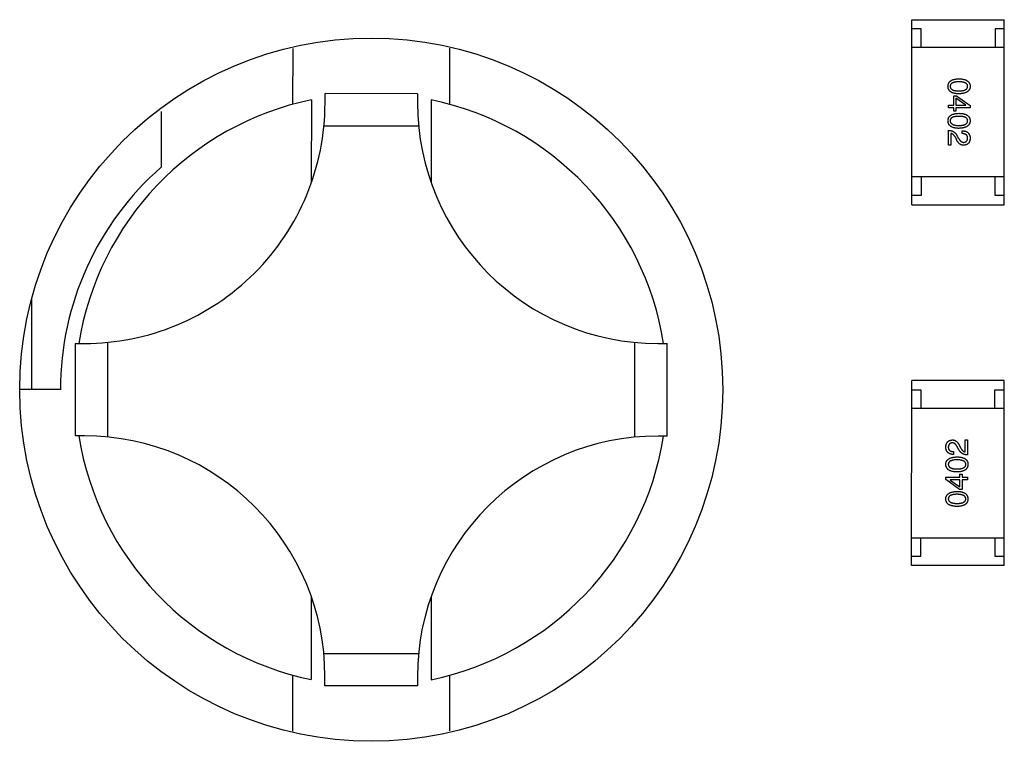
# Model space of a CAD drawing. Header units: inches. Extents: x -29 to 164, y -51 to 83.
# Tile 96 of 164: x 141.63 to 146.95, y 0.26 to 4.16. Entities that reach past the tile are written whole.
import ezdxf

# ---------------------------------------------------------------- set-up
doc = ezdxf.new("R2010")
doc.units = ezdxf.units.IN
doc.header["$LTSCALE"] = 1.21
doc.header["$MEASUREMENT"] = 0
doc.layers.get('0').update_dxf_attribs({"linetype": 'CONTINUOUS'})

msp = doc.modelspace()

# ---------------------------------------------------------------- linework, layer by layer
at = {"color": 7, "linetype": 'Continuous'}
for p, q in [((146.4513, 3.1566), (146.4515, 4.1566)), ((146.4515, 4.1566), (146.9515, 4.1565)), ((146.9513, 3.1565), (146.9515, 4.1565)), ((146.5015, 4.1066), (146.4515, 4.1066)), ((146.5014, 4.0066), (146.5015, 4.1066)), ((146.9015, 4.1065), (146.9014, 4.0065)), ((146.9515, 4.1065), (146.9015, 4.1065)), ((143.1053, 4.0006), (143.1052, 3.6994)), ((143.9552, 3.6993), (143.9553, 4.0019)), ((146.9514, 4.0065), (146.4514, 4.0066)), ((143.7802, 3.7568), (143.2802, 3.7569)), ((143.2802, 3.7069), (143.2802, 3.7569)), ((143.7802, 3.7568), (143.7802, 3.7068)), ((146.6779, 3.7459), (146.6923, 3.7459)), ((146.6779, 3.6941), (146.6779, 3.7459)), ((146.7441, 3.6947), (146.6903, 3.7321)), ((146.6903, 3.7321), (146.6903, 3.6941)), ((146.6923, 3.7459), (146.767, 3.6921)), ((143.2062, 3.7237), (143.2061, 3.2786)), ((143.8542, 3.7236), (143.8541, 3.2785)), ((146.649, 3.6941), (146.6779, 3.6941)), ((146.649, 3.6797), (146.649, 3.6941)), ((146.6779, 3.6797), (146.649, 3.6797)), ((146.6779, 3.662), (146.6779, 3.6797)), ((146.6903, 3.6941), (146.7441, 3.6941)), ((146.767, 3.6796), (146.6903, 3.6797)), ((146.6903, 3.6797), (146.6903, 3.662)), ((146.7441, 3.6941), (146.7441, 3.6947)), ((146.767, 3.6921), (146.767, 3.6796)), ((142.3952, 3.6609), (142.3951, 3.36)), ((146.6903, 3.662), (146.6779, 3.662)), ((143.7862, 3.5818), (143.2741, 3.5819)), ((146.649, 3.4781), (146.649, 3.5587)), ((146.6627, 3.5423), (146.6627, 3.4781)), ((146.6922, 3.5102), (146.685, 3.5227)), ((146.6955, 3.5312), (146.7047, 3.5154)), ((146.7244, 3.541), (146.7244, 3.5561)), ((146.6627, 3.4781), (146.649, 3.4781)), ((146.9513, 3.3065), (146.4513, 3.3066)), ((146.5013, 3.3066), (146.5013, 3.2066)), ((146.9013, 3.2065), (146.9013, 3.3065)), ((146.5013, 3.2066), (146.4513, 3.2066)), ((146.9513, 3.2065), (146.9013, 3.2065)), ((146.4513, 3.1566), (146.9513, 3.1565)), ((141.6949, 2.1572), (141.695, 2.6496)), ((141.9299, 2.4072), (141.9298, 1.9072)), ((141.9299, 2.4072), (141.9799, 2.4071)), ((142.1049, 2.4131), (142.1048, 1.9011)), ((144.9548, 1.9005), (144.9549, 2.4125)), ((145.0799, 2.4065), (145.1299, 2.4065)), ((145.1298, 1.9065), (145.1299, 2.4065)), ((146.4506, 1.2068), (146.4508, 2.2068)), ((146.9508, 2.2067), (146.4508, 2.2068)), ((146.9506, 1.2067), (146.9508, 2.2067)), ((141.8499, 2.1572), (141.6299, 2.1572)), ((146.4508, 2.1568), (146.5008, 2.1568)), ((146.5008, 2.1568), (146.5008, 2.0568)), ((146.9008, 2.1567), (146.9508, 2.1567)), ((146.9008, 2.0567), (146.9008, 2.1567)), ((146.4508, 2.0568), (146.9508, 2.0567)), ((141.9798, 1.9071), (141.9298, 1.9072)), ((145.1298, 1.9065), (145.0798, 1.9065)), ((146.7393, 1.8852), (146.7531, 1.8852)), ((146.7393, 1.821), (146.7393, 1.8852)), ((146.7531, 1.8852), (146.7531, 1.8046)), ((146.6777, 1.8223), (146.6777, 1.8072)), ((146.7065, 1.8321), (146.6974, 1.8478)), ((146.7098, 1.8531), (146.717, 1.8406)), ((146.635, 1.6836), (146.7118, 1.6836)), ((146.635, 1.6712), (146.635, 1.6836)), ((146.7098, 1.6174), (146.635, 1.6712)), ((146.7118, 1.6692), (146.658, 1.6692)), ((146.658, 1.6692), (146.658, 1.6685)), ((146.658, 1.6685), (146.7117, 1.6312)), ((146.7117, 1.6312), (146.7118, 1.6692)), ((146.7118, 1.7013), (146.7242, 1.7013)), ((146.7118, 1.6836), (146.7118, 1.7013)), ((146.7242, 1.7013), (146.7242, 1.6836)), ((146.7242, 1.6836), (146.7531, 1.6836)), ((146.7531, 1.6692), (146.7242, 1.6692)), ((146.7242, 1.6692), (146.7242, 1.6174)), ((146.7531, 1.6836), (146.7531, 1.6692)), ((146.7242, 1.6174), (146.7098, 1.6174)), ((146.4506, 1.3568), (146.9506, 1.3567)), ((146.5006, 1.2568), (146.5006, 1.3568)), ((146.9006, 1.3567), (146.9006, 1.2567)), ((146.4506, 1.2568), (146.5006, 1.2568)), ((146.9006, 1.2567), (146.9506, 1.2567)), ((146.9506, 1.2067), (146.4506, 1.2068)), ((143.2056, 1.0352), (143.2055, 0.59)), ((143.8537, 1.035), (143.8536, 0.5899)), ((143.2735, 0.7319), (143.7856, 0.7318)), ((143.1045, 0.6144), (143.1045, 0.3118)), ((143.2795, 0.5569), (143.2795, 0.6069)), ((143.7795, 0.6068), (143.7795, 0.5568)), ((143.9545, 0.3131), (143.9545, 0.6142)), ((143.7795, 0.5568), (143.2795, 0.5569))]:
    msp.add_line(p, q, dxfattribs=at)
msp.add_circle((143.5299, 2.1568), 1.9, dxfattribs=at)
for centre, radius, start, end in [((143.5299, 2.1568), 1.6, 101.6725, 170.9989), ((141.9802, 3.7071), 1.3, 269.988, 359.988), ((145.0802, 3.7065), 1.3, 179.988, 269.988), ((143.5299, 2.1568), 1.6, 8.9773, 78.3034), ((143.4499, 2.1568), 1.6, 131.2402, 179.988), ((143.5299, 2.1568), 1.6, 188.9773, 258.3034), ((141.9795, 0.6071), 1.3, 359.988, 89.988), ((145.0795, 0.6065), 1.3, 89.988, 179.988), ((143.5299, 2.1568), 1.6, 281.6725, 350.9987)]:
    msp.add_arc(centre, radius, start, end, dxfattribs=at)
for points, knots in [([(146.6471, 3.7965), (146.6471, 3.7981), (146.6473, 3.8012), (146.648, 3.8057), (146.6493, 3.8099), (146.6509, 3.8139), (146.653, 3.8175), (146.6556, 3.8208), (146.6586, 3.8238), (146.6622, 3.8265), (146.6661, 3.8289), (146.6705, 3.831), (146.6753, 3.8328), (146.6806, 3.8342), (146.6863, 3.8355), (146.6925, 3.8363), (146.6992, 3.8369), (146.7037, 3.8371), (146.7061, 3.8372)], [0, 0, 0, 0, 0.059135, 0.115606, 0.169241, 0.221578, 0.273261, 0.324749, 0.377329, 0.431642, 0.488541, 0.548597, 0.612232, 0.680174, 0.752504, 0.829777, 0.912307, 1, 1, 1, 1]), ([(146.7061, 3.8372), (146.7085, 3.8371), (146.7133, 3.8369), (146.7201, 3.8363), (146.7265, 3.8354), (146.7324, 3.8342), (146.7379, 3.8327), (146.7429, 3.8309), (146.7474, 3.8289), (146.7515, 3.8265), (146.7551, 3.8238), (146.7582, 3.8208), (146.7609, 3.8175), (146.7631, 3.8138), (146.7648, 3.8099), (146.7661, 3.8057), (146.7669, 3.8012), (146.767, 3.7981), (146.7671, 3.7965)], [0, 0, 0, 0, 0.088823, 0.172287, 0.250296, 0.323438, 0.392244, 0.456221, 0.516635, 0.573871, 0.628, 0.680335, 0.731489, 0.782557, 0.834044, 0.886738, 0.942089, 1, 1, 1, 1]), ([(146.7061, 3.7559), (146.7037, 3.756), (146.6991, 3.7561), (146.6925, 3.7567), (146.6863, 3.7576), (146.6806, 3.7588), (146.6753, 3.7603), (146.6705, 3.7621), (146.6661, 3.7642), (146.6621, 3.7666), (146.6586, 3.7693), (146.6556, 3.7723), (146.653, 3.7756), (146.6509, 3.7792), (146.6493, 3.7831), (146.648, 3.7873), (146.6473, 3.7918), (146.6471, 3.795), (146.6471, 3.7965)], [0, 0, 0, 0, 0.08769, 0.170218, 0.24749, 0.319818, 0.387758, 0.451391, 0.511445, 0.568185, 0.622681, 0.67526, 0.726746, 0.778428, 0.830764, 0.884397, 0.940866, 1, 1, 1, 1]), ([(146.7061, 3.8208), (146.7042, 3.8208), (146.7005, 3.8207), (146.6951, 3.8204), (146.6901, 3.82), (146.6855, 3.8194), (146.6813, 3.8185), (146.6774, 3.8175), (146.6739, 3.8162), (146.6707, 3.8148), (146.6679, 3.8132), (146.6655, 3.8114), (146.6634, 3.8094), (146.6618, 3.8072), (146.6604, 3.8048), (146.6595, 3.8022), (146.659, 3.7994), (146.6589, 3.7975), (146.6589, 3.7965)], [0, 0, 0, 0, 0.096457, 0.187288, 0.27178, 0.350132, 0.423455, 0.491343, 0.554037, 0.612253, 0.666313, 0.717038, 0.764921, 0.811214, 0.856775, 0.902988, 0.950234, 1, 1, 1, 1]), ([(146.6589, 3.7965), (146.6589, 3.7955), (146.6591, 3.7936), (146.6597, 3.7907), (146.6607, 3.7881), (146.662, 3.7856), (146.6637, 3.7833), (146.6658, 3.7813), (146.6682, 3.7794), (146.671, 3.7778), (146.6742, 3.7763), (146.6777, 3.775), (146.6815, 3.774), (146.6858, 3.7731), (146.6903, 3.7724), (146.6953, 3.772), (146.7005, 3.7717), (146.7042, 3.7716), (146.7061, 3.7716)], [0, 0, 0, 0, 0.050879, 0.099377, 0.146973, 0.193618, 0.240619, 0.289461, 0.34047, 0.395283, 0.453059, 0.515633, 0.582666, 0.655287, 0.732971, 0.815933, 0.905166, 1, 1, 1, 1]), ([(146.7533, 3.7965), (146.7533, 3.7975), (146.7532, 3.7994), (146.7526, 3.8022), (146.7517, 3.8048), (146.7504, 3.8072), (146.7487, 3.8094), (146.7467, 3.8114), (146.7442, 3.8132), (146.7414, 3.8148), (146.7383, 3.8162), (146.7348, 3.8175), (146.7309, 3.8185), (146.7266, 3.8194), (146.722, 3.82), (146.717, 3.8204), (146.7117, 3.8207), (146.708, 3.8208), (146.7061, 3.8208)], [0, 0, 0, 0, 0.049764, 0.097007, 0.143217, 0.188577, 0.235116, 0.282997, 0.333719, 0.387776, 0.445989, 0.508679, 0.576563, 0.649481, 0.728235, 0.812722, 0.903548, 1, 1, 1, 1]), ([(146.7061, 3.7716), (146.708, 3.7716), (146.7117, 3.7717), (146.717, 3.772), (146.722, 3.7724), (146.7266, 3.7731), (146.7309, 3.774), (146.7348, 3.775), (146.7383, 3.7763), (146.7414, 3.7777), (146.7442, 3.7794), (146.7467, 3.7812), (146.7487, 3.7833), (146.7504, 3.7856), (146.7517, 3.788), (146.7526, 3.7907), (146.7532, 3.7936), (146.7533, 3.7955), (146.7533, 3.7965)], [0, 0, 0, 0, 0.095719, 0.185854, 0.269738, 0.347952, 0.420315, 0.487894, 0.550245, 0.608186, 0.662454, 0.713283, 0.761375, 0.808209, 0.854301, 0.901312, 0.949396, 1, 1, 1, 1]), ([(146.7671, 3.7965), (146.767, 3.7949), (146.7668, 3.7919), (146.7659, 3.7874), (146.7646, 3.7833), (146.7628, 3.7794), (146.7606, 3.7759), (146.7579, 3.7726), (146.7547, 3.7696), (146.7511, 3.7669), (146.7471, 3.7645), (146.7426, 3.7624), (146.7376, 3.7606), (146.7322, 3.7591), (146.7263, 3.7578), (146.72, 3.7569), (146.7132, 3.7562), (146.7085, 3.756), (146.7061, 3.7559)], [0, 0, 0, 0, 0.057415, 0.112361, 0.16496, 0.216437, 0.267441, 0.318839, 0.371478, 0.426325, 0.483626, 0.544235, 0.608673, 0.677374, 0.750405, 0.828394, 0.911525, 1, 1, 1, 1]), ([(146.647, 3.61), (146.6471, 3.6116), (146.6472, 3.6147), (146.648, 3.6192), (146.6492, 3.6234), (146.6509, 3.6273), (146.653, 3.631), (146.6556, 3.6343), (146.6586, 3.6373), (146.6621, 3.6399), (146.6661, 3.6424), (146.6705, 3.6444), (146.6753, 3.6462), (146.6806, 3.6477), (146.6863, 3.6489), (146.6925, 3.6498), (146.6991, 3.6504), (146.7037, 3.6506), (146.706, 3.6507)], [0, 0, 0, 0, 0.059135, 0.115606, 0.169241, 0.221578, 0.273261, 0.324749, 0.377329, 0.431642, 0.488541, 0.548597, 0.612232, 0.680174, 0.752504, 0.829777, 0.912307, 1, 1, 1, 1]), ([(146.706, 3.6343), (146.7041, 3.6343), (146.7004, 3.6342), (146.6951, 3.6339), (146.6901, 3.6335), (146.6855, 3.6328), (146.6812, 3.6319), (146.6773, 3.631), (146.6738, 3.6297), (146.6707, 3.6283), (146.6679, 3.6267), (146.6655, 3.6249), (146.6634, 3.6229), (146.6618, 3.6207), (146.6604, 3.6183), (146.6595, 3.6157), (146.6589, 3.6129), (146.6589, 3.611), (146.6588, 3.61)], [0, 0, 0, 0, 0.096457, 0.187288, 0.27178, 0.350132, 0.423455, 0.491343, 0.554037, 0.612253, 0.666313, 0.717038, 0.764921, 0.811214, 0.856775, 0.902988, 0.950234, 1, 1, 1, 1]), ([(146.706, 3.6507), (146.7085, 3.6506), (146.7132, 3.6504), (146.7201, 3.6498), (146.7264, 3.6489), (146.7324, 3.6477), (146.7378, 3.6462), (146.7428, 3.6444), (146.7474, 3.6423), (146.7514, 3.6399), (146.7551, 3.6373), (146.7582, 3.6342), (146.7609, 3.6309), (146.7631, 3.6273), (146.7648, 3.6234), (146.766, 3.6192), (146.7668, 3.6147), (146.767, 3.6116), (146.767, 3.61)], [0, 0, 0, 0, 0.088823, 0.172287, 0.250296, 0.323438, 0.392244, 0.456221, 0.516635, 0.573871, 0.628, 0.680335, 0.731489, 0.782557, 0.834044, 0.886738, 0.942089, 1, 1, 1, 1]), ([(146.7533, 3.61), (146.7532, 3.611), (146.7531, 3.6129), (146.7526, 3.6157), (146.7517, 3.6183), (146.7504, 3.6207), (146.7487, 3.6229), (146.7466, 3.6249), (146.7442, 3.6267), (146.7414, 3.6283), (146.7383, 3.6297), (146.7347, 3.631), (146.7308, 3.6319), (146.7266, 3.6328), (146.722, 3.6335), (146.717, 3.6339), (146.7116, 3.6342), (146.7079, 3.6343), (146.706, 3.6343)], [0, 0, 0, 0, 0.049764, 0.097007, 0.143217, 0.188577, 0.235116, 0.282997, 0.333719, 0.387776, 0.445989, 0.508679, 0.576563, 0.649481, 0.728235, 0.812722, 0.903548, 1, 1, 1, 1]), ([(146.706, 3.5694), (146.7037, 3.5694), (146.6991, 3.5696), (146.6925, 3.5702), (146.6863, 3.5711), (146.6806, 3.5723), (146.6753, 3.5738), (146.6704, 3.5756), (146.666, 3.5777), (146.6621, 3.5801), (146.6586, 3.5828), (146.6556, 3.5858), (146.653, 3.5891), (146.6509, 3.5927), (146.6492, 3.5966), (146.648, 3.6008), (146.6472, 3.6053), (146.6471, 3.6084), (146.647, 3.61)], [0, 0, 0, 0, 0.08769, 0.170218, 0.24749, 0.319818, 0.387758, 0.451391, 0.511445, 0.568185, 0.622681, 0.67526, 0.726746, 0.778428, 0.830764, 0.884397, 0.940866, 1, 1, 1, 1]), ([(146.6588, 3.61), (146.6589, 3.609), (146.659, 3.607), (146.6596, 3.6042), (146.6606, 3.6015), (146.662, 3.5991), (146.6637, 3.5968), (146.6658, 3.5948), (146.6682, 3.5929), (146.671, 3.5912), (146.6741, 3.5898), (146.6776, 3.5885), (146.6815, 3.5875), (146.6857, 3.5866), (146.6903, 3.5859), (146.6952, 3.5854), (146.7005, 3.5851), (146.7042, 3.5851), (146.706, 3.5851)], [0, 0, 0, 0, 0.050879, 0.099377, 0.146973, 0.193618, 0.240619, 0.289461, 0.34047, 0.395283, 0.453059, 0.515633, 0.582666, 0.655287, 0.732971, 0.815933, 0.905166, 1, 1, 1, 1]), ([(146.706, 3.5851), (146.7079, 3.5851), (146.7116, 3.5851), (146.717, 3.5854), (146.722, 3.5859), (146.7266, 3.5866), (146.7308, 3.5874), (146.7347, 3.5885), (146.7382, 3.5898), (146.7414, 3.5912), (146.7442, 3.5929), (146.7466, 3.5947), (146.7487, 3.5968), (146.7504, 3.599), (146.7517, 3.6015), (146.7526, 3.6042), (146.7531, 3.607), (146.7532, 3.609), (146.7533, 3.61)], [0, 0, 0, 0, 0.095719, 0.185854, 0.269738, 0.347952, 0.420315, 0.487894, 0.550245, 0.608186, 0.662454, 0.713283, 0.761375, 0.808209, 0.854301, 0.901312, 0.949396, 1, 1, 1, 1]), ([(146.767, 3.61), (146.7669, 3.6084), (146.7667, 3.6054), (146.7659, 3.6009), (146.7646, 3.5968), (146.7628, 3.5929), (146.7606, 3.5893), (146.7579, 3.5861), (146.7547, 3.5831), (146.7511, 3.5804), (146.747, 3.578), (146.7425, 3.5759), (146.7375, 3.5741), (146.7321, 3.5725), (146.7262, 3.5713), (146.7199, 3.5703), (146.7131, 3.5697), (146.7084, 3.5695), (146.706, 3.5694)], [0, 0, 0, 0, 0.057415, 0.112361, 0.16496, 0.216437, 0.267441, 0.318839, 0.371478, 0.426325, 0.483626, 0.544235, 0.608673, 0.677374, 0.750405, 0.828394, 0.911525, 1, 1, 1, 1]), ([(146.649, 3.5587), (146.6503, 3.5587), (146.6529, 3.5586), (146.6567, 3.5582), (146.6604, 3.5576), (146.6639, 3.5568), (146.6673, 3.5558), (146.6706, 3.5546), (146.6737, 3.5532), (146.6767, 3.5515), (146.6796, 3.5497), (146.6823, 3.5477), (146.6848, 3.5454), (146.6872, 3.543), (146.6896, 3.5404), (146.6917, 3.5375), (146.6937, 3.5344), (146.6949, 3.5323), (146.6955, 3.5312)], [0, 0, 0, 0, 0.069512, 0.136307, 0.201431, 0.265186, 0.327322, 0.388242, 0.448098, 0.507757, 0.566952, 0.626243, 0.686026, 0.745963, 0.807549, 0.869906, 0.934172, 1, 1, 1, 1]), ([(146.685, 3.5227), (146.6842, 3.5241), (146.6827, 3.5268), (146.6801, 3.5305), (146.6774, 3.5337), (146.6747, 3.5364), (146.6718, 3.5387), (146.6689, 3.5404), (146.6659, 3.5417), (146.6638, 3.5421), (146.6627, 3.5423)], [0, 0, 0, 0, 0.158292, 0.304606, 0.440272, 0.565336, 0.681745, 0.791834, 0.896966, 1, 1, 1, 1]), ([(146.7047, 3.5154), (146.7052, 3.5145), (146.7061, 3.5127), (146.7077, 3.5101), (146.7092, 3.5077), (146.7108, 3.5055), (146.7124, 3.5035), (146.7141, 3.5016), (146.7157, 3.5), (146.7175, 3.4986), (146.7192, 3.4973), (146.721, 3.4962), (146.7228, 3.4953), (146.7246, 3.4946), (146.7265, 3.4941), (146.7284, 3.4938), (146.7303, 3.4937), (146.7316, 3.4938), (146.7322, 3.4938)], [0, 0, 0, 0, 0.084365, 0.165386, 0.24176, 0.314729, 0.38433, 0.449952, 0.513164, 0.5734, 0.630824, 0.68644, 0.740136, 0.792605, 0.844515, 0.896112, 0.947763, 1, 1, 1, 1]), ([(146.7244, 3.5561), (146.7261, 3.556), (146.7293, 3.5559), (146.734, 3.5554), (146.7384, 3.5545), (146.7425, 3.5534), (146.7463, 3.5519), (146.7497, 3.5501), (146.7529, 3.548), (146.7557, 3.5456), (146.7583, 3.5429), (146.7605, 3.5399), (146.7624, 3.5366), (146.7639, 3.5329), (146.7652, 3.529), (146.7661, 3.5247), (146.7668, 3.5202), (146.7669, 3.517), (146.767, 3.5154)], [0, 0, 0, 0, 0.074935, 0.145873, 0.212498, 0.27598, 0.33603, 0.394042, 0.450372, 0.505546, 0.560812, 0.616481, 0.673265, 0.732328, 0.7938, 0.858943, 0.92718, 1, 1, 1, 1]), ([(146.7532, 3.5174), (146.7532, 3.5183), (146.7532, 3.5201), (146.7528, 3.5227), (146.7523, 3.5252), (146.7515, 3.5275), (146.7505, 3.5296), (146.7492, 3.5315), (146.7477, 3.5333), (146.746, 3.5348), (146.7441, 3.5362), (146.742, 3.5374), (146.7396, 3.5384), (146.737, 3.5393), (146.7341, 3.54), (146.7311, 3.5405), (146.7278, 3.5409), (146.7256, 3.541), (146.7244, 3.541)], [0, 0, 0, 0, 0.065945, 0.127767, 0.186553, 0.242898, 0.297728, 0.351599, 0.404854, 0.459191, 0.515338, 0.573322, 0.634405, 0.698538, 0.767039, 0.84022, 0.917406, 1, 1, 1, 1]), ([(146.767, 3.5154), (146.7669, 3.514), (146.7667, 3.5112), (146.7661, 3.5072), (146.7652, 3.5034), (146.7641, 3.4998), (146.7628, 3.4966), (146.7612, 3.4936), (146.7593, 3.4908), (146.7572, 3.4883), (146.7549, 3.4861), (146.7523, 3.4842), (146.7494, 3.4825), (146.7463, 3.4811), (146.743, 3.4799), (146.7394, 3.479), (146.7356, 3.4784), (146.7329, 3.4782), (146.7316, 3.4781)], [0, 0, 0, 0, 0.074847, 0.14558, 0.212628, 0.276599, 0.337792, 0.396608, 0.453638, 0.509854, 0.565589, 0.621545, 0.678777, 0.737222, 0.798388, 0.862259, 0.929312, 1, 1, 1, 1]), ([(146.7322, 3.4938), (146.7331, 3.4939), (146.7347, 3.494), (146.737, 3.4944), (146.7391, 3.495), (146.7412, 3.4957), (146.743, 3.4966), (146.7447, 3.4977), (146.7463, 3.4989), (146.7477, 3.5003), (146.7489, 3.5019), (146.75, 3.5036), (146.7509, 3.5055), (146.7517, 3.5076), (146.7523, 3.5098), (146.7528, 3.5122), (146.7531, 3.5147), (146.7532, 3.5165), (146.7532, 3.5174)], [0, 0, 0, 0, 0.069456, 0.136175, 0.198596, 0.258993, 0.316838, 0.37342, 0.428889, 0.48454, 0.540119, 0.597644, 0.65702, 0.718534, 0.783117, 0.851564, 0.923888, 1, 1, 1, 1]), ([(146.7316, 3.4781), (146.7306, 3.478), (146.7286, 3.478), (146.7257, 3.4782), (146.7228, 3.4787), (146.72, 3.4795), (146.7173, 3.4806), (146.7146, 3.4819), (146.7121, 3.4835), (146.7096, 3.4854), (146.7071, 3.4876), (146.7048, 3.49), (146.7025, 3.4927), (146.7003, 3.4957), (146.6982, 3.4989), (146.6961, 3.5024), (146.6941, 3.5062), (146.6929, 3.5088), (146.6922, 3.5102)], [0, 0, 0, 0, 0.055083, 0.109453, 0.162685, 0.21614, 0.26961, 0.324284, 0.380202, 0.437433, 0.497084, 0.559152, 0.624288, 0.692446, 0.763862, 0.838743, 0.917269, 1, 1, 1, 1]), ([(146.6351, 1.8479), (146.6352, 1.8493), (146.6354, 1.8521), (146.636, 1.8561), (146.6369, 1.8599), (146.6379, 1.8634), (146.6393, 1.8667), (146.6409, 1.8697), (146.6428, 1.8725), (146.6449, 1.8749), (146.6472, 1.8772), (146.6498, 1.8791), (146.6527, 1.8808), (146.6558, 1.8822), (146.6591, 1.8834), (146.6627, 1.8843), (146.6665, 1.8849), (146.6691, 1.8851), (146.6705, 1.8852)], [0, 0, 0, 0, 0.074847, 0.14558, 0.212628, 0.276599, 0.337792, 0.396608, 0.453638, 0.509854, 0.565589, 0.621545, 0.678777, 0.737222, 0.798388, 0.862259, 0.929312, 1, 1, 1, 1]), ([(146.6698, 1.8695), (146.669, 1.8694), (146.6674, 1.8693), (146.6651, 1.8689), (146.6629, 1.8683), (146.6609, 1.8676), (146.659, 1.8667), (146.6573, 1.8656), (146.6558, 1.8643), (146.6544, 1.863), (146.6532, 1.8614), (146.6521, 1.8597), (146.6511, 1.8577), (146.6503, 1.8557), (146.6498, 1.8535), (146.6493, 1.8511), (146.649, 1.8485), (146.6489, 1.8468), (146.6488, 1.8459)], [0, 0, 0, 0, 0.069456, 0.136175, 0.198596, 0.258993, 0.316838, 0.37342, 0.428889, 0.48454, 0.540119, 0.597644, 0.65702, 0.718534, 0.783117, 0.851564, 0.923888, 1, 1, 1, 1]), ([(146.6974, 1.8478), (146.6969, 1.8488), (146.6959, 1.8506), (146.6944, 1.8532), (146.6928, 1.8556), (146.6913, 1.8578), (146.6896, 1.8598), (146.688, 1.8616), (146.6864, 1.8633), (146.6846, 1.8647), (146.6829, 1.866), (146.6811, 1.8671), (146.6793, 1.8679), (146.6775, 1.8687), (146.6756, 1.8691), (146.6737, 1.8695), (146.6718, 1.8696), (146.6705, 1.8695), (146.6698, 1.8695)], [0, 0, 0, 0, 0.084365, 0.165386, 0.24176, 0.314729, 0.38433, 0.449952, 0.513164, 0.5734, 0.630824, 0.68644, 0.740136, 0.792605, 0.844515, 0.896112, 0.947763, 1, 1, 1, 1]), ([(146.6705, 1.8852), (146.6715, 1.8853), (146.6735, 1.8853), (146.6764, 1.8851), (146.6793, 1.8845), (146.6821, 1.8838), (146.6848, 1.8827), (146.6874, 1.8813), (146.69, 1.8797), (146.6925, 1.8778), (146.6949, 1.8757), (146.6973, 1.8733), (146.6996, 1.8706), (146.7018, 1.8676), (146.7039, 1.8644), (146.706, 1.8609), (146.708, 1.8571), (146.7092, 1.8544), (146.7098, 1.8531)], [0, 0, 0, 0, 0.055083, 0.109453, 0.162685, 0.21614, 0.26961, 0.324284, 0.380202, 0.437433, 0.497084, 0.559152, 0.624288, 0.692446, 0.763862, 0.838743, 0.917269, 1, 1, 1, 1]), ([(146.6777, 1.8072), (146.676, 1.8073), (146.6728, 1.8074), (146.6681, 1.8079), (146.6637, 1.8087), (146.6596, 1.8099), (146.6558, 1.8114), (146.6523, 1.8131), (146.6492, 1.8152), (146.6463, 1.8176), (146.6438, 1.8203), (146.6416, 1.8234), (146.6397, 1.8267), (146.6381, 1.8303), (146.6369, 1.8343), (146.636, 1.8385), (146.6353, 1.8431), (146.6352, 1.8462), (146.6351, 1.8479)], [0, 0, 0, 0, 0.074935, 0.145873, 0.212498, 0.27598, 0.33603, 0.394042, 0.450372, 0.505546, 0.560812, 0.616481, 0.673265, 0.732328, 0.7938, 0.858943, 0.92718, 1, 1, 1, 1]), ([(146.6488, 1.8459), (146.6489, 1.845), (146.6489, 1.8431), (146.6493, 1.8405), (146.6498, 1.8381), (146.6506, 1.8358), (146.6516, 1.8337), (146.6529, 1.8318), (146.6543, 1.83), (146.656, 1.8285), (146.658, 1.8271), (146.6601, 1.8258), (146.6625, 1.8248), (146.6651, 1.8239), (146.6679, 1.8232), (146.671, 1.8228), (146.6743, 1.8224), (146.6765, 1.8223), (146.6777, 1.8223)], [0, 0, 0, 0, 0.065945, 0.127767, 0.186553, 0.242898, 0.297728, 0.351599, 0.404854, 0.459191, 0.515338, 0.573322, 0.634405, 0.698538, 0.767039, 0.84022, 0.917406, 1, 1, 1, 1]), ([(146.7531, 1.8046), (146.7518, 1.8046), (146.7492, 1.8047), (146.7454, 1.8051), (146.7417, 1.8057), (146.7382, 1.8065), (146.7347, 1.8075), (146.7315, 1.8087), (146.7284, 1.8101), (146.7254, 1.8117), (146.7225, 1.8136), (146.7198, 1.8156), (146.7172, 1.8178), (146.7148, 1.8203), (146.7125, 1.8229), (146.7104, 1.8258), (146.7084, 1.8289), (146.7072, 1.831), (146.7065, 1.8321)], [0, 0, 0, 0, 0.069512, 0.136307, 0.201431, 0.265186, 0.327322, 0.388242, 0.448098, 0.507757, 0.566952, 0.626243, 0.686026, 0.745963, 0.807549, 0.869906, 0.934172, 1, 1, 1, 1]), ([(146.717, 1.8406), (146.7179, 1.8392), (146.7194, 1.8365), (146.722, 1.8328), (146.7247, 1.8296), (146.7274, 1.8269), (146.7302, 1.8246), (146.7332, 1.8229), (146.7362, 1.8216), (146.7383, 1.8212), (146.7393, 1.821)], [0, 0, 0, 0, 0.158292, 0.304606, 0.440272, 0.565336, 0.681745, 0.791834, 0.896966, 1, 1, 1, 1]), ([(146.6351, 1.7533), (146.6351, 1.7549), (146.6353, 1.7579), (146.6362, 1.7624), (146.6375, 1.7665), (146.6393, 1.7704), (146.6415, 1.7739), (146.6442, 1.7772), (146.6474, 1.7802), (146.651, 1.7829), (146.655, 1.7853), (146.6596, 1.7874), (146.6645, 1.7892), (146.67, 1.7907), (146.6758, 1.792), (146.6822, 1.7929), (146.6889, 1.7936), (146.6936, 1.7938), (146.696, 1.7939)], [0, 0, 0, 0, 0.057415, 0.112361, 0.16496, 0.216437, 0.267441, 0.318839, 0.371478, 0.426325, 0.483626, 0.544235, 0.608673, 0.677374, 0.750405, 0.828394, 0.911525, 1, 1, 1, 1]), ([(146.696, 1.7782), (146.6941, 1.7782), (146.6904, 1.7781), (146.6851, 1.7778), (146.6801, 1.7774), (146.6755, 1.7767), (146.6712, 1.7758), (146.6673, 1.7748), (146.6638, 1.7735), (146.6607, 1.7721), (146.6579, 1.7704), (146.6555, 1.7686), (146.6534, 1.7665), (146.6517, 1.7642), (146.6504, 1.7618), (146.6495, 1.7591), (146.6489, 1.7563), (146.6489, 1.7543), (146.6488, 1.7533)], [0, 0, 0, 0, 0.095719, 0.185854, 0.269738, 0.347952, 0.420315, 0.487894, 0.550245, 0.608186, 0.662454, 0.713283, 0.761375, 0.808209, 0.854301, 0.901312, 0.949396, 1, 1, 1, 1]), ([(146.696, 1.7939), (146.6984, 1.7938), (146.703, 1.7937), (146.7096, 1.7931), (146.7158, 1.7922), (146.7215, 1.791), (146.7268, 1.7895), (146.7316, 1.7877), (146.736, 1.7856), (146.74, 1.7832), (146.7435, 1.7805), (146.7465, 1.7775), (146.7491, 1.7742), (146.7512, 1.7706), (146.7529, 1.7667), (146.7541, 1.7625), (146.7548, 1.758), (146.755, 1.7548), (146.7551, 1.7533)], [0, 0, 0, 0, 0.08769, 0.170218, 0.24749, 0.319818, 0.387758, 0.451391, 0.511445, 0.568185, 0.622681, 0.67526, 0.726746, 0.778428, 0.830764, 0.884397, 0.940866, 1, 1, 1, 1]), ([(146.7433, 1.7533), (146.7432, 1.7543), (146.7431, 1.7562), (146.7425, 1.7591), (146.7415, 1.7618), (146.7401, 1.7642), (146.7384, 1.7665), (146.7363, 1.7685), (146.7339, 1.7704), (146.7311, 1.772), (146.7279, 1.7735), (146.7244, 1.7748), (146.7206, 1.7758), (146.7164, 1.7767), (146.7118, 1.7774), (146.7069, 1.7778), (146.7016, 1.7781), (146.6979, 1.7782), (146.696, 1.7782)], [0, 0, 0, 0, 0.050879, 0.099377, 0.146973, 0.193618, 0.240619, 0.289461, 0.34047, 0.395283, 0.453059, 0.515633, 0.582666, 0.655287, 0.732971, 0.815933, 0.905166, 1, 1, 1, 1]), ([(146.696, 1.7126), (146.6936, 1.7127), (146.6889, 1.7129), (146.682, 1.7135), (146.6756, 1.7144), (146.6697, 1.7156), (146.6642, 1.7171), (146.6593, 1.7189), (146.6547, 1.7209), (146.6506, 1.7233), (146.647, 1.726), (146.6439, 1.729), (146.6412, 1.7323), (146.639, 1.736), (146.6373, 1.7399), (146.636, 1.7441), (146.6353, 1.7486), (146.6351, 1.7517), (146.6351, 1.7533)], [0, 0, 0, 0, 0.088823, 0.172287, 0.250296, 0.323438, 0.392244, 0.456221, 0.516635, 0.573871, 0.628, 0.680335, 0.731489, 0.782557, 0.834044, 0.886738, 0.942089, 1, 1, 1, 1]), ([(146.6488, 1.7533), (146.6489, 1.7523), (146.6489, 1.7504), (146.6495, 1.7476), (146.6504, 1.745), (146.6517, 1.7426), (146.6534, 1.7404), (146.6554, 1.7384), (146.6579, 1.7366), (146.6607, 1.735), (146.6638, 1.7336), (146.6673, 1.7323), (146.6712, 1.7313), (146.6755, 1.7304), (146.6801, 1.7298), (146.6851, 1.7294), (146.6904, 1.7291), (146.6941, 1.729), (146.696, 1.729)], [0, 0, 0, 0, 0.049764, 0.097007, 0.143217, 0.188577, 0.235116, 0.282997, 0.333719, 0.387776, 0.445989, 0.508679, 0.576563, 0.649481, 0.728235, 0.812722, 0.903548, 1, 1, 1, 1]), ([(146.696, 1.729), (146.6979, 1.729), (146.7016, 1.7291), (146.707, 1.7294), (146.712, 1.7298), (146.7166, 1.7304), (146.7208, 1.7313), (146.7247, 1.7323), (146.7282, 1.7336), (146.7314, 1.735), (146.7342, 1.7366), (146.7366, 1.7384), (146.7387, 1.7404), (146.7403, 1.7426), (146.7417, 1.745), (146.7426, 1.7476), (146.7431, 1.7504), (146.7432, 1.7523), (146.7433, 1.7533)], [0, 0, 0, 0, 0.096457, 0.187288, 0.27178, 0.350132, 0.423455, 0.491343, 0.554037, 0.612253, 0.666313, 0.717038, 0.764921, 0.811214, 0.856775, 0.902988, 0.950234, 1, 1, 1, 1]), ([(146.7551, 1.7533), (146.755, 1.7517), (146.7548, 1.7486), (146.7541, 1.7441), (146.7529, 1.7399), (146.7512, 1.7359), (146.7491, 1.7323), (146.7465, 1.729), (146.7435, 1.726), (146.7399, 1.7233), (146.736, 1.7209), (146.7316, 1.7188), (146.7268, 1.717), (146.7215, 1.7156), (146.7158, 1.7143), (146.7096, 1.7135), (146.703, 1.7129), (146.6984, 1.7127), (146.696, 1.7126)], [0, 0, 0, 0, 0.059135, 0.115606, 0.169241, 0.221578, 0.273261, 0.324749, 0.377329, 0.431642, 0.488541, 0.548597, 0.612232, 0.680174, 0.752504, 0.829777, 0.912307, 1, 1, 1, 1]), ([(146.635, 1.5668), (146.6351, 1.5683), (146.6353, 1.5714), (146.6362, 1.5758), (146.6375, 1.58), (146.6392, 1.5838), (146.6415, 1.5874), (146.6442, 1.5907), (146.6473, 1.5937), (146.6509, 1.5964), (146.655, 1.5988), (146.6595, 1.6009), (146.6645, 1.6027), (146.6699, 1.6042), (146.6758, 1.6055), (146.6821, 1.6064), (146.6889, 1.6071), (146.6936, 1.6073), (146.696, 1.6074)], [0, 0, 0, 0, 0.057415, 0.112361, 0.16496, 0.216437, 0.267441, 0.318839, 0.371478, 0.426325, 0.483626, 0.544235, 0.608673, 0.677374, 0.750405, 0.828394, 0.911525, 1, 1, 1, 1]), ([(146.696, 1.6074), (146.6984, 1.6073), (146.7029, 1.6072), (146.7096, 1.6065), (146.7158, 1.6057), (146.7215, 1.6045), (146.7268, 1.603), (146.7316, 1.6012), (146.736, 1.5991), (146.7399, 1.5967), (146.7434, 1.594), (146.7465, 1.591), (146.749, 1.5877), (146.7512, 1.5841), (146.7528, 1.5801), (146.7541, 1.5759), (146.7548, 1.5714), (146.7549, 1.5683), (146.755, 1.5667)], [0, 0, 0, 0, 0.08769, 0.170218, 0.24749, 0.319818, 0.387758, 0.451391, 0.511445, 0.568185, 0.622681, 0.67526, 0.726746, 0.778428, 0.830764, 0.884397, 0.940866, 1, 1, 1, 1]), ([(146.696, 1.5261), (146.6936, 1.5262), (146.6888, 1.5263), (146.682, 1.527), (146.6756, 1.5278), (146.6697, 1.5291), (146.6642, 1.5305), (146.6592, 1.5323), (146.6547, 1.5344), (146.6506, 1.5368), (146.647, 1.5395), (146.6439, 1.5425), (146.6412, 1.5458), (146.639, 1.5494), (146.6373, 1.5534), (146.636, 1.5576), (146.6352, 1.5621), (146.6351, 1.5652), (146.635, 1.5668)], [0, 0, 0, 0, 0.088823, 0.172287, 0.250296, 0.323438, 0.392244, 0.456221, 0.516635, 0.573871, 0.628, 0.680335, 0.731489, 0.782557, 0.834044, 0.886738, 0.942089, 1, 1, 1, 1]), ([(146.696, 1.5917), (146.6941, 1.5917), (146.6904, 1.5916), (146.6851, 1.5913), (146.6801, 1.5909), (146.6754, 1.5902), (146.6712, 1.5893), (146.6673, 1.5883), (146.6638, 1.587), (146.6606, 1.5856), (146.6579, 1.5839), (146.6554, 1.582), (146.6534, 1.58), (146.6517, 1.5777), (146.6504, 1.5752), (146.6494, 1.5726), (146.6489, 1.5697), (146.6488, 1.5678), (146.6488, 1.5668)], [0, 0, 0, 0, 0.095719, 0.185854, 0.269738, 0.347952, 0.420315, 0.487894, 0.550245, 0.608186, 0.662454, 0.713283, 0.761375, 0.808209, 0.854301, 0.901312, 0.949396, 1, 1, 1, 1]), ([(146.6488, 1.5668), (146.6488, 1.5658), (146.6489, 1.5639), (146.6494, 1.5611), (146.6504, 1.5585), (146.6517, 1.5561), (146.6534, 1.5539), (146.6554, 1.5519), (146.6578, 1.5501), (146.6606, 1.5485), (146.6638, 1.5471), (146.6673, 1.5458), (146.6712, 1.5448), (146.6754, 1.5439), (146.68, 1.5433), (146.685, 1.5428), (146.6904, 1.5425), (146.6941, 1.5425), (146.696, 1.5425)], [0, 0, 0, 0, 0.049764, 0.097007, 0.143217, 0.188577, 0.235116, 0.282997, 0.333719, 0.387776, 0.445989, 0.508679, 0.576563, 0.649481, 0.728235, 0.812722, 0.903548, 1, 1, 1, 1]), ([(146.7432, 1.5667), (146.7431, 1.5677), (146.743, 1.5697), (146.7424, 1.5726), (146.7414, 1.5752), (146.7401, 1.5777), (146.7384, 1.58), (146.7363, 1.582), (146.7338, 1.5839), (146.731, 1.5855), (146.7279, 1.587), (146.7244, 1.5882), (146.7205, 1.5893), (146.7163, 1.5902), (146.7117, 1.5908), (146.7068, 1.5913), (146.7015, 1.5916), (146.6979, 1.5917), (146.696, 1.5917)], [0, 0, 0, 0, 0.050879, 0.099377, 0.146973, 0.193618, 0.240619, 0.289461, 0.34047, 0.395283, 0.453059, 0.515633, 0.582666, 0.655287, 0.732971, 0.815933, 0.905166, 1, 1, 1, 1]), ([(146.696, 1.5425), (146.6979, 1.5425), (146.7016, 1.5425), (146.7069, 1.5428), (146.7119, 1.5433), (146.7165, 1.5439), (146.7208, 1.5448), (146.7247, 1.5458), (146.7282, 1.547), (146.7314, 1.5485), (146.7342, 1.5501), (146.7366, 1.5519), (146.7386, 1.5539), (146.7403, 1.5561), (146.7416, 1.5585), (146.7426, 1.5611), (146.7431, 1.5638), (146.7432, 1.5658), (146.7432, 1.5667)], [0, 0, 0, 0, 0.096457, 0.187288, 0.27178, 0.350132, 0.423455, 0.491343, 0.554037, 0.612253, 0.666313, 0.717038, 0.764921, 0.811214, 0.856775, 0.902988, 0.950234, 1, 1, 1, 1]), ([(146.755, 1.5667), (146.7549, 1.5651), (146.7548, 1.562), (146.754, 1.5575), (146.7528, 1.5533), (146.7512, 1.5494), (146.749, 1.5458), (146.7465, 1.5425), (146.7434, 1.5395), (146.7399, 1.5368), (146.736, 1.5344), (146.7316, 1.5323), (146.7267, 1.5305), (146.7215, 1.529), (146.7157, 1.5278), (146.7096, 1.5269), (146.7029, 1.5263), (146.6983, 1.5262), (146.696, 1.5261)], [0, 0, 0, 0, 0.059135, 0.115606, 0.169241, 0.221578, 0.273261, 0.324749, 0.377329, 0.431642, 0.488541, 0.548597, 0.612232, 0.680174, 0.752504, 0.829777, 0.912307, 1, 1, 1, 1])]:
    msp.add_open_spline(points, degree=3, knots=knots, dxfattribs=at)

doc.saveas('drawing.dxf')
